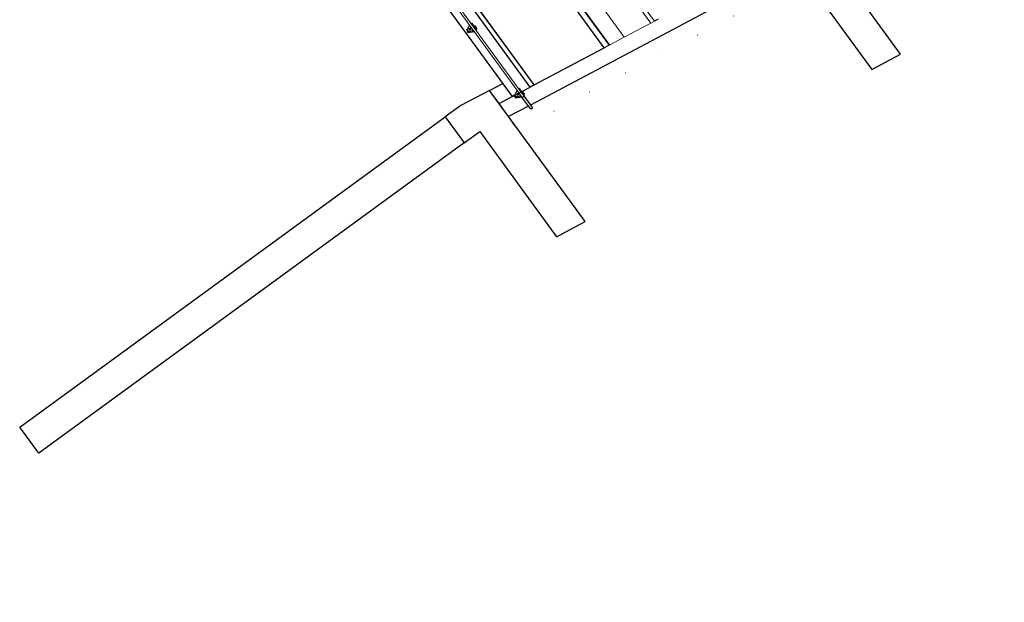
# Model space of a CAD drawing. Header units: metres. Extents: x 102781.1 to 102867.4, y 404261.5 to 404348.4.
# Tile 1 of 11: x 102821.2 to 102845.7, y 404261.5 to 404276. Entities that reach past the tile are written whole.
import ezdxf

# ---------------------------------------------------------------- set-up
doc = ezdxf.new("R2010")
doc.units = ezdxf.units.M
doc.layers.get('0').update_dxf_attribs({"color": 170})
for name, color, linetype, lineweight in [('N-CO-BC-BETONVORM-G', 170, 'Continuous', 25), ('N-CO-BC-BETONVORM-G-1', 170, 'Continuous', 25), ('N-CO-BC-BETONVORM-G-2', 170, 'Continuous', 18), ('N-CO-KC-KUNSTSTOFVORM-G', 170, 'Continuous', 18), ('N-CO-SC-STAALVORM-G', 170, 'Continuous', 25), ('N-CO-SC-STAALVORM-G-2', 170, 'Continuous', 18)]:
    doc.layers.add(name, color=color, linetype=linetype, lineweight=lineweight)

# ---------------------------------------------------------------- blocks, each defined once
blk = doc.blocks.new('AG_SF_Dek - Dek-3897233-N_A_P_')
at = {"layer": 'N-CO-BC-BETONVORM-G-1'}
for p, q in [((32.424, 0), (32.41, -0.099)), ((23.456, -1.367), (32.229, -1.367)), ((32.229, -1.367), (32.21, -1.497)), ((32.232, -1.347), (32.229, -1.367)), ((32.21, -1.497), (23.456, -1.497)), ((32.21, -1.497), (23.456, -1.497)), ((31.931, -3.451), (32.21, -1.497)), ((31.931, -3.453), (23.454, -3.453)), ((31.931, -3.451), (23.456, -3.451)), ((31.931, -3.453), (31.915, -3.565))]:
    blk.add_line(p, q, dxfattribs=at)
at = {"layer": 'N-CO-BC-BETONVORM-G-2'}
for p, q in [((32.29, -0.941), (32.396, -0.199)), ((23.455, -0.941), (32.29, -0.941)), ((32.232, -1.347), (32.29, -0.941)), ((23.454, -1.349), (32.232, -1.349))]:
    blk.add_line(p, q, dxfattribs=at)
at = {"layer": 'N-CO-KC-KUNSTSTOFVORM-G'}
for p, q in [((23.455, -0.099), (32.41, -0.099)), ((32.396, -0.199), (23.455, -0.199)), ((32.41, -0.099), (32.396, -0.199))]:
    blk.add_line(p, q, dxfattribs=at)
at = {"layer": 'N-CO-SC-STAALVORM-G'}
for p, q in [((31.915, -3.565), (23.455, -3.565)), ((31.884, -3.783), (31.915, -3.565)), ((23.455, -4.065), (31.844, -4.065)), ((31.844, -4.065), (31.85, -4.017))]:
    blk.add_line(p, q, dxfattribs=at)
blk = doc.blocks.new('Railing - Leuningstijl_Rechts-4129780-N_A_P_')
at = {"layer": 'N-CO-BC-BETONVORM-G-1'}
for p, q in [((-0.015, 0.077), (-0.04, 0.088)), ((-0.04, -0.088), (-0.04, 0)), ((0.17, 0.025), (0.195, 0.04)), ((0.195, 0.029), (0.195, -0.04)), ((-0.04, -0.088), (-0.015, -0.077)), ((0, -0.128), (-0.04, -0.088)), ((0.195, -0.04), (0.057, -0.113)), ((0.17, -0.025), (0.195, -0.04))]:
    blk.add_line(p, q, dxfattribs=at)
at = {"layer": 'N-CO-SC-STAALVORM-G'}
for p, q in [((0, 0.093), (-0.015, 0.077)), ((-0.015, 0.077), (-0.015, -0.077)), ((0, 0), (0, -0.116)), ((0.17, 0.025), (0.057, 0.085)), ((0.057, 0.01), (0.098, 0.01)), ((0.057, -0.116), (0.057, 0)), ((0.098, 0.01), (0.128, 0.01)), ((0.128, 0.01), (0.128, -0.01)), ((0.17, -0.025), (0.17, 0.025)), ((-0.015, -0.077), (0, -0.093)), ((0, -0.116), (0, -0.451)), ((0.098, -0.01), (0.049, -0.01)), ((0.057, -0.085), (0.17, -0.025)), ((0.057, -0.451), (0.057, -0.116)), ((0.128, -0.01), (0.098, -0.01))]:
    blk.add_line(p, q, dxfattribs=at)
for points, knots in [([(0.028, -0.132), (0.026, -0.132), (0.021, -0.132), (0.015, -0.13), (0.011, -0.129), (0.008, -0.127), (0.006, -0.126), (0.004, -0.124), (0.002, -0.122), (0.001, -0.12), (0, -0.118), (0, -0.116), (0, -0.116)], [-1, -1, -1, -1, -0.9166667, -0.8333333, -0.7916667, -0.75, -0.7083333, -0.6666667, -0.625, -0.5833333, -0.5416667, -0.5, -0.5, -0.5, -0.5]), ([(0.057, -0.116), (0.057, -0.116), (0.057, -0.118), (0.056, -0.12), (0.055, -0.122), (0.053, -0.124), (0.051, -0.126), (0.049, -0.127), (0.046, -0.129), (0.042, -0.13), (0.036, -0.132), (0.031, -0.132), (0.028, -0.132)], [-0.5, -0.5, -0.5, -0.5, -0.4583333, -0.4166667, -0.375, -0.3333333, -0.2916667, -0.25, -0.2083333, -0.1666667, -0.0833333, 0, 0, 0, 0]), ([(0, -0.451), (0, -0.453), (0, -0.457), (0.001, -0.463), (0.002, -0.47), (0.003, -0.474), (0.005, -0.478), (0.006, -0.482), (0.008, -0.485), (0.01, -0.488), (0.012, -0.491), (0.014, -0.493), (0.016, -0.495), (0.018, -0.497), (0.022, -0.499), (0.026, -0.5), (0.028, -0.5)], [0.5, 0.5, 0.5, 0.5, 0.5416667, 0.5833333, 0.625, 0.6666667, 0.6875, 0.7083333, 0.75, 0.7708333, 0.7916667, 0.8333333, 0.8541667, 0.875, 0.9166667, 1, 1, 1, 1]), ([(0.028, -0.5), (0.031, -0.5), (0.035, -0.499), (0.039, -0.497), (0.041, -0.495), (0.043, -0.493), (0.045, -0.491), (0.047, -0.488), (0.049, -0.485), (0.051, -0.482), (0.052, -0.478), (0.054, -0.474), (0.055, -0.47), (0.056, -0.463), (0.057, -0.457), (0.057, -0.453), (0.057, -0.451)], [0, 0, 0, 0, 0.0833333, 0.125, 0.1458333, 0.1666667, 0.2083333, 0.2291667, 0.25, 0.2916667, 0.3125, 0.3333333, 0.375, 0.4166667, 0.4583333, 0.5, 0.5, 0.5, 0.5])]:
    blk.add_open_spline(points, degree=3, knots=knots, dxfattribs=at)
blk = doc.blocks.new('Railing - Leuningstijl-4129790-N_A_P_')
at = {"layer": 'N-CO-BC-BETONVORM-G-1'}
for p, q in [((-0.015, 0.077), (-0.04, 0.088)), ((-0.04, -0.088), (-0.04, 0)), ((0.17, 0.025), (0.195, 0.04)), ((-0.04, -0.088), (-0.015, -0.077)), ((0, -0.128), (-0.04, -0.088)), ((0.195, -0.04), (0.057, -0.113)), ((0.17, -0.025), (0.195, -0.04)), ((0.195, 0), (0.195, -0.04))]:
    blk.add_line(p, q, dxfattribs=at)
at = {"layer": 'N-CO-SC-STAALVORM-G'}
for p, q in [((0, 0.093), (-0.015, 0.077)), ((-0.015, 0.077), (-0.015, -0.077)), ((0.17, 0.025), (0.057, 0.085)), ((0.057, 0.01), (0.098, 0.01)), ((0.098, 0.01), (0.128, 0.01)), ((0.128, 0.01), (0.128, -0.01)), ((0.17, -0.025), (0.17, 0.025)), ((-0.015, -0.077), (0, -0.093)), ((0.098, -0.01), (0.057, -0.01)), ((0.057, -0.085), (0.17, -0.025)), ((0.128, -0.01), (0.098, -0.01))]:
    blk.add_line(p, q, dxfattribs=at)
blk = doc.blocks.new('Railing - Railing-4122559-N_A_P_')
at = {"layer": 'N-CO-SC-STAALVORM-G-2'}
for p, q in [((-3.279, 9.38), (-11.703, 9.38)), ((-11.703, 9.323), (-3.279, 9.323))]:
    blk.add_line(p, q, dxfattribs=at)
at = {"layer": 'N-CO-SC-STAALVORM-G-2', "flags": 128}
blk.add_lwpolyline([(-3.279, 9.38), (-3.279, 9.379), (-3.279, 9.376), (-3.279, 9.371), (-3.279, 9.366), (-3.279, 9.359), (-3.279, 9.351), (-3.279, 9.344), (-3.279, 9.337), (-3.279, 9.331), (-3.279, 9.327), (-3.279, 9.324), (-3.279, 9.323)], dxfattribs=at)
at = {"extrusion": (0, 0, -1), "zscale": -1, "rotation": 270.0000000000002}
for name, p in [('Railing - Leuningstijl-4129790-N_A_P_', (5.291, 9.38)), ('Railing - Leuningstijl_Rechts-4129780-N_A_P_', (3.279, 9.38))]:
    blk.add_blockref(name, p, dxfattribs=at)
blk = doc.blocks.new('AG_WA_Wand zuid - AG_WA_Wand zuid-4040245-N_A_P_')
at = {"layer": 'N-CO-BC-BETONVORM-G-1'}
for p, q in [((-2.56, 17.268), (-2.517, 17.569)), ((-2.156, 17.268), (-2.113, 17.569)), ((-1.709, 17.569), (-1.772, 17.121)), ((-1.709, 17.568), (-1.772, 17.121)), ((1.524, 17.57), (-1.709, 17.568)), ((1.41, 16.769), (1.524, 17.57)), ((-1.806, 16.886), (-2.875, 9.38)), ((-1.806, 16.886), (-1.823, 16.769)), ((-1.823, 16.769), (1.41, 16.769)), ((-1.419, 16.763), (-1.419, 16.769)), ((-1.562, 15.763), (-1.561, 15.77)), ((-1.704, 14.763), (-1.703, 14.77)), ((-1.847, 13.763), (-1.846, 13.77)), ((-1.989, 12.763), (-1.988, 12.77)), ((-2.132, 11.763), (-2.131, 11.77)), ((-2.274, 10.763), (-2.273, 10.77)), ((-2.417, 9.763), (-2.416, 9.77)), ((-2.884, 9.323), (-2.963, 8.769)), ((-3.771, 8.769), (-3.718, 9.138)), ((-3.367, 8.769), (-3.314, 9.138)), ((-3.771, 8.768), (-3.885, 7.968)), ((0.27, 8.77), (-3.771, 8.768)), ((-3.367, 8.769), (-3.771, 8.769)), ((-2.963, 8.769), (-3.367, 8.769)), ((-2.692, 8.769), (-2.963, 8.769)), ((0.156, 7.97), (0.27, 8.77)), ((-3.885, 7.968), (-3.884, 7.491)), ((-3.085, 7.968), (0.156, 7.97)), ((-3.084, 7.491), (-3.085, 7.968)), ((-3.884, 7.491), (-3.084, 7.491)), ((-3.873, -5.609), (-3.884, 7.491)), ((-3.084, 7.491), (-3.073, -5.609)), ((-3.073, -5.609), (-3.873, -5.609))]:
    blk.add_line(p, q, dxfattribs=at)
blk = doc.blocks.new('AG_WA_Wand zuid beton - AG_WA_Wand zuid beton-4042636-N_A_P_')
at = {"layer": 'N-CO-BC-BETONVORM-G-1'}
for p, q in [((-0.33, 32.916), (1.536, 46.016)), ((2.344, 46.016), (0.478, 32.916)), ((1.536, 46.016), (2.344, 46.016)), ((-0.33, 32.916), (-0.453, 32.053)), ((0.478, 32.916), (-0.33, 32.916)), ((0.421, 32.513), (0.478, 32.916)), ((3.653, 32.514), (0.421, 32.513)), ((3.539, 31.714), (3.653, 32.514)), ((-1.294, 20.482), (0.307, 31.713)), ((0.025, 31.713), (3.539, 31.714)), ((0.025, 31.713), (0.307, 31.713)), ((0.307, 31.713), (0.711, 31.713)), ((0.504, 30.264), (0.711, 31.713)), ((0.362, 29.264), (0.363, 29.271)), ((0.219, 28.264), (0.22, 28.271)), ((0.077, 27.264), (0.078, 27.271)), ((-0.066, 26.264), (-0.065, 26.271)), ((-0.208, 25.264), (-0.207, 25.271)), ((-0.351, 24.264), (-0.35, 24.271)), ((-0.493, 23.264), (-0.492, 23.271)), ((-1.305, 17.569), (-0.776, 21.276)), ((-1.692, 20.525), (-1.616, 21.052)), ((-1.709, 17.569), (-1.302, 20.425)), ((-2.517, 17.569), (-2.149, 20.153)), ((-2.113, 17.569), (-1.725, 20.287)), ((-1.709, 17.569), (-2.113, 17.569)), ((-1.305, 17.569), (-1.709, 17.569))]:
    blk.add_line(p, q, dxfattribs=at)

msp = doc.modelspace()

# ---------------------------------------------------------------- block references
at = {"layer": 'N-CO-BC-BETONVORM-G'}
for name, p, rotation in [('AG_SF_Dek - Dek-3897233-N_A_P_', (102817.972, 404302.188), 306.0743297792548), ('Railing - Railing-4122559-N_A_P_', (102828, 404266), 306.0531235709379), ('AG_WA_Wand zuid beton - AG_WA_Wand zuid beton-4042636-N_A_P_', (102828, 404266), 306.0531235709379), ('AG_WA_Wand zuid - AG_WA_Wand zuid-4040245-N_A_P_', (102828, 404266), 306.0531235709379)]:
    msp.add_blockref(name, p, dxfattribs=dict(at, rotation=rotation))

doc.saveas('drawing.dxf')
